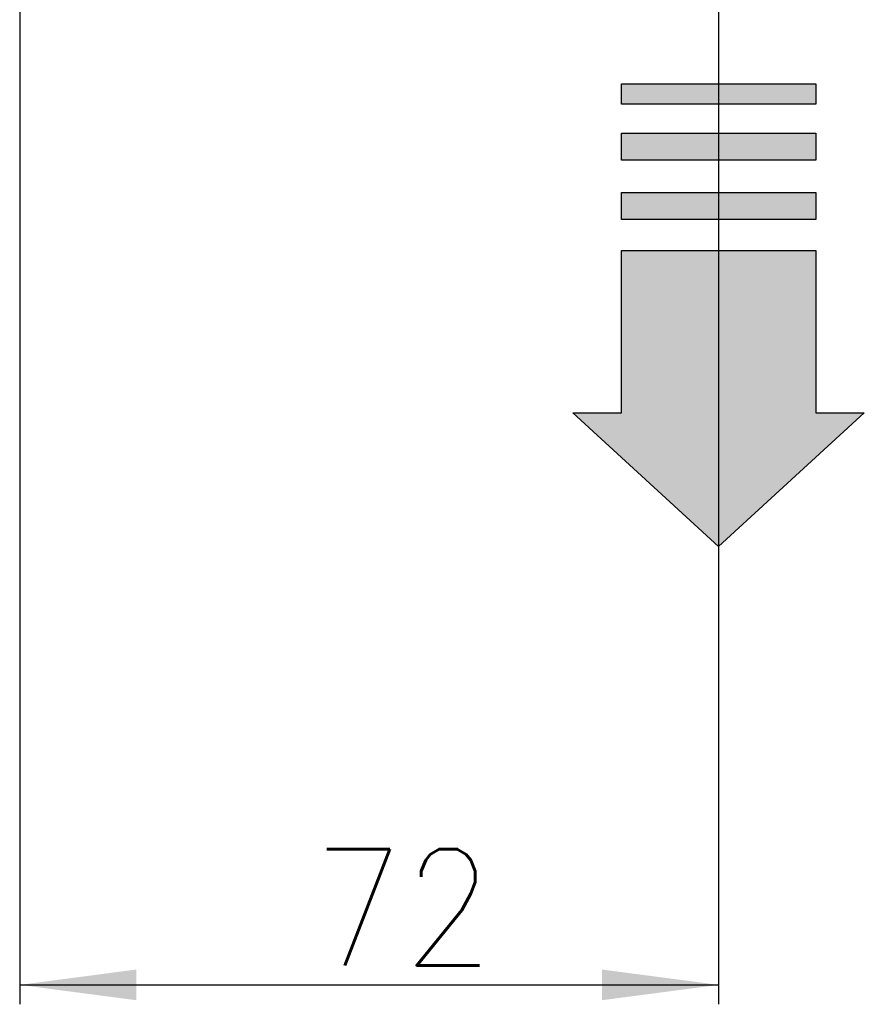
# Model space of a CAD drawing. Header units: inches. Extents: x 2294 to 4489, y 2818 to 4211.
# Tile 17 of 27: x 3521 to 3608, y 3281 to 3382. Entities that reach past the tile are written whole.
import ezdxf

# ---------------------------------------------------------------- set-up
doc = ezdxf.new("R2010")
doc.units = ezdxf.units.IN
doc.layers.add('1', color=7, linetype='Continuous')
doc.styles.add('CONVERTER_11', font='txt.shx', dxfattribs={"width": 0.9})
doc.dimstyles.new('ME10_DIM_22', dxfattribs={"dimtxt": 12, "dimasz": 12, "dimexe": 2, "dimexo": 1.5, "dimgap": 2, "dimtad": 1, "dimdsep": 46, "dimtxsty": 'CONVERTER_11', "dimsah": 1, "dimcen": 0.09, "dimclrd": 2, "dimclre": 2, "dimclrt": 2, "dimadec": 0, "dimazin": 0, "dimtfac": 1, "dimtdec": 4, "dimtofl": 0, "dimtmove": 0, "dimatfit": 0, "dimfxl": 0, "dimtolj": 1, "dimtzin": 0, "dimarcsym": 0})

# ---------------------------------------------------------------- blocks, each defined once
blk = doc.blocks.new('*D14')
at = {"layer": '1', "color": 2, "linetype": 'Continuous'}
for p, q in [((3520.55, 3492.57), (3520.55, 3280.69)), ((3592.52, 3492.73), (3592.52, 3280.69)), ((3520.55, 3282.69), (3592.52, 3282.69))]:
    blk.add_line(p, q, dxfattribs=at)
at = {"layer": '1', "color": 2}
for points in [[(3532.55, 3284.27), (3532.55, 3281.11), (3520.55, 3282.69)], [(3580.52, 3281.11), (3580.52, 3284.27), (3592.52, 3282.69)]]:
    blk.add_solid(points, dxfattribs=at)
at = {"layer": '1', "color": 2, "insert": (3550.79, 3284.69), "char_height": 12, "attachment_point": 7, "rotation": 0.0001, "line_spacing_factor": 0.60024, "style": 'CONVERTER_11'}
blk.add_mtext('72', dxfattribs=at)
blk = doc.blocks.new('SL')
at = {"layer": '1', "linetype": 'Continuous'}
for points in [[(3602.523, 3375.522), (3602.523, 3373.439), (3582.523, 3373.439), (3582.523, 3375.522)], [(3602.523, 3370.462), (3602.523, 3367.664), (3582.523, 3367.664), (3582.523, 3370.462)], [(3602.523, 3364.327), (3602.523, 3361.559), (3582.523, 3361.559), (3582.523, 3364.327)], [(3602.523, 3358.37), (3602.523, 3341.628), (3607.523, 3341.628), (3592.523, 3327.875), (3577.523, 3341.628), (3582.523, 3341.628), (3582.523, 3358.37)]]:
    blk.add_hatch(color=2, dxfattribs=at).paths.add_polyline_path(points)
at = {"layer": '1', "color": 2, "linetype": 'Continuous'}
for p, q in [((3582.523, 3375.522), (3602.523, 3375.522)), ((3582.523, 3373.439), (3582.523, 3375.522)), ((3602.523, 3375.522), (3602.523, 3373.439)), ((3602.523, 3373.439), (3582.523, 3373.439)), ((3582.523, 3370.462), (3602.523, 3370.462)), ((3582.523, 3367.664), (3582.523, 3370.462)), ((3602.523, 3370.462), (3602.523, 3367.664)), ((3602.523, 3367.664), (3582.523, 3367.664)), ((3582.523, 3364.327), (3602.523, 3364.327)), ((3582.523, 3361.559), (3582.523, 3364.327)), ((3602.523, 3364.327), (3602.523, 3361.559)), ((3602.523, 3361.559), (3582.523, 3361.559)), ((3582.523, 3358.37), (3602.523, 3358.37)), ((3582.523, 3341.628), (3582.523, 3358.37)), ((3602.523, 3358.37), (3602.523, 3341.628)), ((3592.523, 3327.875), (3577.523, 3341.628)), ((3577.523, 3341.628), (3582.523, 3341.628)), ((3607.523, 3341.628), (3592.523, 3327.875)), ((3602.523, 3341.628), (3607.523, 3341.628))]:
    blk.add_line(p, q, dxfattribs=at)
at = {"layer": '1'}
dim = blk.add_linear_dim(base=(3520.552, 3282.688), p1=(3592.523, 3494.235), p2=(3520.552, 3494.067), text='72', dimstyle='ME10_DIM_22', dxfattribs=at)
dim.commit()
dim.dimension.update_dxf_attribs({"geometry": '*D14', "text_midpoint": (3559.788, 3290.688), "text_rotation": 0.00014})

msp = doc.modelspace()

# ---------------------------------------------------------------- block references
msp.add_blockref('SL', (0, 0))

doc.saveas('drawing.dxf')
